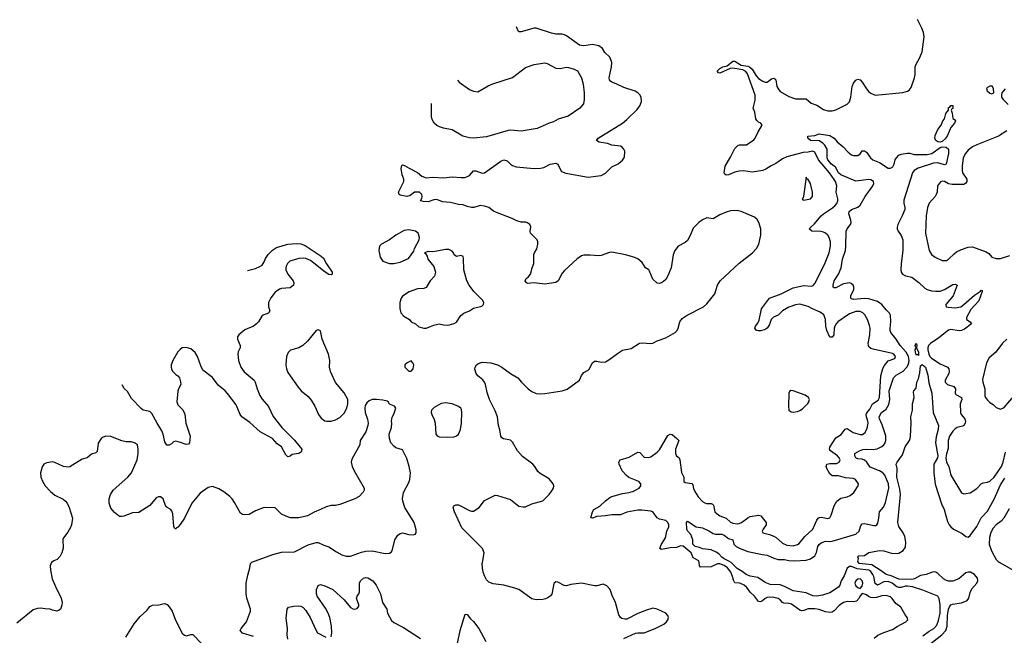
# Model space of a CAD drawing. Header units: inches. Extents: x 1449094 to 1618372, y 389908 to 534307.
# Tile 124 of 256: x 1479765 to 1488885, y 479326 to 485028. Entities that reach past the tile are written whole.
import ezdxf

# ---------------------------------------------------------------- set-up
doc = ezdxf.new("R2010")
doc.units = ezdxf.units.IN
doc.header["$MEASUREMENT"] = 0
for name, color, linetype in [('B4477', 7, 'Continuous'), ('B4478', 7, 'Continuous'), ('B4487', 7, 'Continuous'), ('B4488', 7, 'Continuous')]:
    doc.layers.add(name, color=color, linetype=linetype)

msp = doc.modelspace()

# ---------------------------------------------------------------- linework, layer by layer
at = {"layer": 'B4477', "color": 5, "elevation": 740}
msp.add_lwpolyline([(1480000, 479573), (1479957, 479577), (1479930, 479575.1), (1479890, 479562.9), (1479739.9, 479440.1)], dxfattribs=at)
at = {"layer": 'B4478', "color": 5, "elevation": 740}
msp.add_lwpolyline([(1480000, 480917), (1479990, 480912), (1479974.3, 480885.7), (1479956.1, 480830), (1479960.2, 480790), (1479975.1, 480755.1), (1480000, 480711.6)], dxfattribs=at)
at = {"layer": 'B4487', "color": 5}
for points, elevation in [([(1480060.9, 480000), (1480060.4, 479999.6), (1480048, 479970), (1480050.4, 479930), (1480066.7, 479850), (1480097, 479777), (1480150.4, 479670), (1480157.3, 479630), (1480155.3, 479604.7), (1480142, 479570), (1480130, 479558), (1480110, 479548.7), (1480070, 479558), (1480048.4, 479568.4), (1480000, 479573)], 740), ([(1481930, 479316.2), (1481830, 479346.6), (1481806.6, 479370), (1481815.1, 479390), (1481864.5, 479450), (1481902.9, 479550), (1481904.2, 479570), (1481869.5, 479670.5), (1481862.7, 479710), (1481862.5, 479762.5), (1481864.2, 479810), (1481877.1, 479882.9), (1481897.6, 479950), (1481904, 479990), (1481912, 480000)], 740), ([(1485361.7, 479298.3), (1485470, 479345.7), (1485490, 479350.3), (1485550, 479348.7), (1485650, 479389), (1485732, 479430), (1485757.6, 479450), (1485769.6, 479470), (1485773.6, 479490), (1485769.6, 479509.6), (1485751, 479531), (1485669, 479570), (1485630, 479577.4), (1485570, 479560.5), (1485490, 479529.6), (1485390, 479477), (1485370, 479476.2), (1485343.5, 479483.5), (1485331.5, 479491.5), (1485315.1, 479515.1), (1485284.5, 479630), (1485253.6, 479693.6), (1485234.5, 479750), (1485204.2, 479784.2), (1485170, 479799.5), (1485110, 479786), (1485090, 479786), (1484970, 479809.6), (1484870, 479797), (1484830, 479784.5), (1484807.7, 479787.7), (1484750, 479819.3), (1484730, 479822.7), (1484713.2, 479806.8), (1484698.5, 479721.5), (1484693.2, 479706.8), (1484678, 479690), (1484650.5, 479669.5), (1484635.9, 479664.1), (1484610, 479658), (1484550, 479656.2), (1484510, 479664.5), (1484389.7, 479749.7), (1484350, 479764.5), (1484250, 479789.3), (1484150, 479802.7), (1484110, 479817.2), (1484090, 479839), (1484072.7, 479870), (1484059.3, 479910), (1484052.7, 479950), (1484049.5, 479990.5), (1484051, 480000)], 720), ([(1487680.6, 479299.4), (1487713, 479327), (1487770, 479352.8), (1487850, 479380.3), (1487891.6, 479408.4), (1487972.3, 479450), (1487991.8, 479470), (1487987, 479490), (1487962.6, 479522.6), (1487926.3, 479586.3), (1487881.4, 479621.4), (1487847.8, 479667.8), (1487830, 479683.9), (1487790, 479696.2), (1487750, 479692.2), (1487702.7, 479677.3), (1487670, 479673), (1487650, 479676.1), (1487627.2, 479687.2), (1487610, 479702), (1487570, 479713.2), (1487550, 479693.2), (1487539.6, 479670), (1487515.9, 479644.1), (1487490, 479635.5), (1487430, 479638.9), (1487395.5, 479630), (1487356.7, 479603.3), (1487310, 479552.4), (1487290, 479540.4), (1487270, 479536.8), (1487230, 479542.7), (1487170, 479566), (1487131.2, 479571.2), (1487070, 479572.4), (1487030, 479555.8), (1487010, 479552.5), (1486990, 479558), (1486913.3, 479613.3), (1486890, 479620.6), (1486843.4, 479623.4), (1486831.2, 479631.2), (1486810, 479656.4), (1486790, 479666.2), (1486750, 479675.7), (1486710, 479679.8), (1486690, 479676.5), (1486670, 479667), (1486650, 479647.6), (1486630, 479635.8), (1486610, 479640.3), (1486570, 479688.6), (1486530, 479725.1), (1486499.3, 479770), (1486476.8, 479790), (1486435.1, 479810), (1486390, 479812.9), (1486375.6, 479835.6), (1486368.9, 479870), (1486351.3, 479910), (1486320.2, 479950), (1486290, 479972.4), (1486250, 479988.2), (1486230, 479988.6), (1486170, 479962), (1486070, 479956.3), (1486062.2, 479970), (1486057.7, 480000)], 680), ([(1488130, 479321.7), (1488190, 479365.4), (1488233.3, 479390), (1488259.2, 479420.8), (1488276, 479464), (1488289.9, 479530), (1488290.4, 479610.4), (1488283, 479663), (1488268.5, 479688.5), (1488130, 479743.5), (1488034.3, 479774.3), (1487990, 479782.9), (1487970, 479781.8), (1487930, 479769.4), (1487910, 479769), (1487890, 479776.6), (1487848, 479810), (1487810, 479825.6), (1487770, 479821.8), (1487709.9, 479789.9), (1487690, 479806.9), (1487676.5, 479870), (1487668.5, 479890), (1487650, 479916), (1487629.8, 479930), (1487522.3, 479942.3), (1487470, 479963.8), (1487450, 479963.8), (1487430, 479947.2), (1487402.2, 479877.8), (1487374.6, 479830), (1487361.9, 479790), (1487350, 479771.9), (1487270, 479719.3), (1487201.1, 479698.9), (1487150, 479689.9), (1487113, 479693), (1487050, 479719.8), (1486930, 479739.5), (1486850, 479778.6), (1486810, 479792.5), (1486717, 479797), (1486670, 479815.8), (1486602.1, 479862.1), (1486530, 479875.5), (1486495.7, 479890), (1486458, 479918), (1486410, 479943.6), (1486358.1, 479998.1), (1486355.3, 480000)], 660), ([(1488177.7, 479230), (1488308.2, 479330), (1488344.3, 479370), (1488357.4, 479410), (1488359.3, 479510), (1488369.5, 479570), (1488377.6, 479590), (1488390, 479607.5), (1488405.6, 479614.4), (1488490, 479625.9), (1488540.7, 479650), (1488557, 479670), (1488570, 479721.8), (1488584.4, 479755.6), (1488631.2, 479810), (1488640.6, 479830), (1488636.4, 479856.4), (1488610, 479889.8), (1488571.3, 479910), (1488550, 479911.5), (1488530, 479904.1), (1488463.8, 479850), (1488410, 479827.5), (1488370, 479827.5), (1488350, 479833.5), (1488323.2, 479850), (1488270, 479899.6), (1488250, 479909.9), (1488230, 479913.1), (1488210, 479909.4), (1488163.1, 479890), (1488110, 479879), (1488053.4, 479850), (1488030, 479844.2), (1487910, 479846.8), (1487837.9, 479877.9), (1487789.7, 479890), (1487744.4, 479924.4), (1487658.4, 479978.4), (1487541.6, 479990), (1487535.6, 480000)], 640), ([(1488845, 480000), (1488967, 479930)], 640), ([(1482650, 479311), (1482656.4, 479350), (1482653.7, 479410), (1482638, 479490), (1482623.1, 479530), (1482596.6, 479576.6), (1482519.7, 479690), (1482513, 479710), (1482513.6, 479750), (1482530, 479786.8), (1482550, 479796.3), (1482590, 479784.4), (1482664, 479750), (1482770, 479654), (1482830, 479582.4), (1482850, 479570.4), (1482870, 479567), (1482890, 479574.9), (1482904.9, 479595.1), (1482906.6, 479610), (1482884, 479670), (1482889.6, 479690), (1482905.1, 479710), (1482911.2, 479728.8), (1482911.2, 479810), (1482922, 479830), (1482950, 479854.9), (1482970, 479861.1), (1482990, 479858), (1483035.8, 479830), (1483066, 479790), (1483106, 479710), (1483126.3, 479630), (1483166, 479570), (1483170.4, 479530), (1483210, 479464.6), (1483230, 479445.8), (1483319.2, 479399.2), (1483478, 479298)], 720), ([(1480748.6, 479310), (1480826.2, 479433.8), (1480880.2, 479499.8), (1480944.1, 479555.9), (1480970, 479592.2), (1480994.3, 479605.7), (1481052.7, 479607.3), (1481090, 479618.8), (1481110, 479621), (1481130, 479610.8), (1481150.6, 479590), (1481176.3, 479550), (1481207.2, 479467.2), (1481270, 479346.8), (1481290, 479327.7), (1481310, 479322), (1481350, 479333.4), (1481370, 479333.4), (1481450.3, 479250.3)], 740), ([(1482249.1, 479290), (1482242.2, 479330), (1482246.2, 479390), (1482233.6, 479486.4), (1482242, 479570), (1482254, 479586), (1482303.5, 479596.5), (1482350, 479598.7), (1482370, 479595.3), (1482390, 479583.1), (1482415.9, 479555.9), (1482456, 479490), (1482510.4, 479370), (1482524.4, 479350), (1482600.7, 479310)], 720), ([(1483821.2, 479250), (1483844.5, 479370), (1483890, 479522), (1483910, 479518), (1483939.8, 479479.8), (1483970, 479454.8), (1484019.1, 479390), (1484084, 479270)], 720)]:
    msp.add_lwpolyline(points, dxfattribs=dict(at, elevation=elevation))
at = {"layer": 'B4487', "color": 5, "elevation": 680}
msp.add_lwpolyline([(1487550, 479849.6), (1487530, 479846.3), (1487510.4, 479830), (1487502.3, 479810), (1487510, 479783.8), (1487530, 479768.4), (1487550, 479760.7), (1487570, 479781), (1487574, 479810), (1487570, 479831.8)], close=True, dxfattribs=at)
at = {"layer": 'B4488', "color": 5}
for points, elevation in [([(1484051, 480000), (1484066, 480090), (1484052, 480130), (1483860.3, 480320.3), (1483791.3, 480470), (1483780.7, 480510), (1483783, 480517), (1483791.7, 480528.3), (1483806.2, 480533.8), (1483830, 480533.4), (1483930, 480481.7), (1483950, 480474.9), (1483970, 480477), (1484019.5, 480510), (1484070, 480573.4), (1484170, 480623), (1484190, 480621.6), (1484310, 480583), (1484390, 480523.8), (1484430, 480515.8), (1484450, 480517.6), (1484510, 480543.7), (1484610, 480570.7), (1484669.3, 480630), (1484695.6, 480664.4), (1484709.4, 480690), (1484711.8, 480710), (1484706, 480730), (1484670, 480776), (1484584.7, 480824.7), (1484564, 480844), (1484536.3, 480890), (1484518, 480910), (1484423.1, 480983.1), (1484375.6, 481035.6), (1484330, 481116.4), (1484310, 481132.8), (1484244.9, 481144.9), (1484230, 481156), (1484223, 481170), (1484213.7, 481230), (1484201.3, 481270), (1484189.6, 481350), (1484170, 481406), (1484117.6, 481510), (1484095.6, 481575.6), (1484079.2, 481650), (1484070, 481671.8), (1484053.5, 481693.5), (1484009.4, 481730), (1483992.3, 481750), (1483982, 481790), (1483985.1, 481810), (1483997, 481830), (1484010, 481841.6), (1484028.8, 481851.2), (1484050, 481854.6), (1484130, 481848.8), (1484190, 481830.4), (1484230, 481810.3), (1484310, 481750.3), (1484379.3, 481710), (1484413.4, 481670), (1484476.4, 481610), (1484510, 481584), (1484550, 481566.9), (1484590, 481562), (1484630, 481564.4), (1484790, 481590.2), (1484835.3, 481604.7), (1484951.3, 481688.7), (1484970, 481734), (1484990, 481760.7), (1485030, 481781), (1485039, 481790), (1485069.5, 481850), (1485090, 481865.5), (1485110, 481866.7), (1485150, 481856.5), (1485190, 481859.5), (1485223, 481877), (1485302.8, 481937.2), (1485350, 481966), (1485430, 481981.6), (1485507.3, 482032.7), (1485530, 482036.5), (1485610, 482027.7), (1485630, 482030.6), (1485670, 482054), (1485750, 482082.4), (1485835.1, 482130), (1485854, 482150), (1485864.5, 482170), (1485880.7, 482230), (1485900.6, 482259.4), (1485947.3, 482292.7), (1486098, 482370), (1486130, 482395.5), (1486203.7, 482490), (1486229.7, 482570.3), (1486254.5, 482610), (1486430, 482773.7), (1486551.9, 482868.1), (1486590, 482910.3), (1486611.5, 482950), (1486630.8, 483030.8), (1486629.8, 483089.8), (1486613, 483150), (1486597, 483177), (1486570, 483197.6), (1486449.2, 483250), (1486410, 483260.4), (1486350, 483257.2), (1486310, 483246.4), (1486250, 483219.3), (1486190, 483185.1), (1486130, 483193.1), (1486090, 483174.5), (1486055.8, 483150), (1486003.4, 483096.6), (1485975.3, 483030), (1485950, 482984.2), (1485930, 482965.1), (1485864.9, 482930), (1485833.4, 482890), (1485818, 482850), (1485798.4, 482730), (1485766.7, 482650), (1485750, 482622), (1485730, 482603.7), (1485710, 482589.3), (1485690, 482584), (1485670, 482589), (1485630, 482624), (1485600.1, 482700.1), (1485592.7, 482710), (1485560.9, 482730), (1485530, 482778), (1485490, 482813), (1485454, 482830), (1485377.2, 482850), (1485250, 482874.5), (1485227.9, 482872.1), (1485150, 482842.7), (1485130, 482839.5), (1485050, 482847.3), (1484990, 482847), (1484970, 482842), (1484930, 482814.5), (1484810, 482704.5), (1484790, 482679.3), (1484753.7, 482610), (1484730, 482592.6), (1484630, 482578.3), (1484530, 482592), (1484470, 482583.7), (1484459, 482590), (1484447, 482610), (1484456, 482630), (1484475.8, 482644.2), (1484496.3, 482670), (1484510.9, 482729.1), (1484527.6, 482770), (1484528.2, 482851.8), (1484533.3, 482870), (1484554.4, 482905.6), (1484563.9, 482950), (1484564.1, 482970), (1484558.1, 482990), (1484497, 483050), (1484493, 483070), (1484499.3, 483110), (1484490.5, 483130.5), (1484470, 483145.8), (1484450, 483152.4), (1484410, 483153.3), (1484370, 483164.4), (1484326.1, 483186.1), (1484181, 483241), (1484154.5, 483254.5), (1484110, 483287.1), (1484070, 483300.3), (1484030, 483307.4), (1483971, 483289), (1483948.9, 483288.9), (1483910, 483296.9), (1483873.3, 483313.3), (1483830, 483316.2), (1483755.8, 483335.8), (1483682.3, 483342.3), (1483630, 483362.7), (1483599.8, 483360.2), (1483550, 483339.5), (1483502.9, 483342.9), (1483478, 483350), (1483489.2, 483370.8), (1483492, 483390), (1483489.2, 483410), (1483468, 483430), (1483421, 483430), (1483381.1, 483398.9), (1483350.6, 483389.4), (1483290, 483402.7), (1483281.2, 483410), (1483273.2, 483430), (1483323.5, 483530), (1483323.5, 483550), (1483308.3, 483590), (1483297.6, 483650), (1483303.9, 483676.1), (1483310, 483682.8), (1483330, 483677.3), (1483371.3, 483651.3), (1483450, 483614), (1483490, 483578), (1483530, 483563), (1483590, 483570.4), (1483690, 483562), (1483770, 483573.4), (1483854.3, 483565.7), (1483890, 483567.4), (1483930, 483585.3), (1483970, 483627.2), (1483990, 483627.7), (1484050, 483607), (1484070, 483610.4), (1484222.5, 483717.5), (1484250, 483730.2), (1484281.5, 483721.5), (1484310.2, 483690.2), (1484330, 483676.5), (1484365.1, 483665.1), (1484529.2, 483649.2), (1484590, 483652), (1484621.4, 483658.5), (1484679, 483690), (1484730, 483698), (1484750.4, 483690), (1484770, 483642.8), (1484783.4, 483623.4), (1484825.3, 483605.3), (1485030, 483570.4), (1485150, 483586.4), (1485190, 483608), (1485250, 483663.8), (1485307.3, 483692.7), (1485350, 483726), (1485366.3, 483753.7), (1485369.1, 483809.1), (1485362, 483830), (1485346.6, 483846.6), (1485330, 483855.1), (1485250, 483864.5), (1485210, 483880.7), (1485132.3, 483892.3), (1485109.2, 483910), (1485122.7, 483930), (1485348, 484070), (1485390, 484104), (1485483.3, 484196.7), (1485509.7, 484230), (1485525.4, 484270), (1485520.4, 484310), (1485510, 484331.3), (1485490.6, 484350.6), (1485465.8, 484365.8), (1485360, 484400), (1485290, 484435.3), (1485248.9, 484448.9), (1485238.4, 484458.4), (1485229.7, 484470), (1485226.2, 484490), (1485247.6, 484592.4), (1485248.4, 484630), (1485244.1, 484650), (1485230, 484682.3), (1485185, 484725), (1485162.6, 484762.6), (1485130, 484785.1), (1485070, 484797.4), (1484990, 484785.3), (1484967.5, 484787.5), (1484950, 484793.3), (1484830, 484878.7), (1484810, 484888), (1484790, 484894), (1484730, 484895.1), (1484690, 484901.7), (1484550, 484948.7), (1484530, 484948.6), (1484410, 484914.3), (1484390, 484916.2), (1484376.4, 484936.4), (1484368, 484961.8)], 720), ([(1486057.7, 480000), (1486055.3, 480015.3), (1486003.4, 480043.4), (1485985, 480090), (1485910, 480152.3), (1485890, 480154.4), (1485850, 480138.9), (1485790, 480136.9), (1485710, 480120.9), (1485695.1, 480130), (1485709.1, 480170), (1485746.5, 480230), (1485760.9, 480290), (1485776.9, 480330), (1485777.2, 480350), (1485769.7, 480370), (1485750, 480389.7), (1485690, 480402.8), (1485670, 480413.5), (1485628.7, 480468.7), (1485610, 480476.9), (1485526.5, 480486.5), (1485490, 480485.3), (1485390, 480466.5), (1485330, 480441.6), (1485250, 480443.4), (1485190, 480432.3), (1485110, 480427.1), (1485070, 480411.8), (1485055.3, 480415.3), (1485070, 480470.5), (1485083, 480490), (1485138.4, 480521.6), (1485190, 480572.6), (1485230, 480602), (1485250, 480613.1), (1485350, 480641.2), (1485410, 480648.7), (1485450, 480660.8), (1485503.1, 480690), (1485517.4, 480710), (1485517.1, 480730), (1485500.9, 480750), (1485407.9, 480787.9), (1485385.3, 480805.3), (1485344.6, 480850), (1485319, 480910), (1485315.8, 480930), (1485325.6, 480950), (1485410, 480975.3), (1485490, 481022.2), (1485510, 481018.5), (1485550, 480974.9), (1485590, 480972.7), (1485610, 480979), (1485670, 481022), (1485690, 481043.6), (1485770, 481178), (1485790, 481190.4), (1485810, 481184.9), (1485853, 481150), (1485870.4, 481130), (1485839.1, 481050), (1485839.5, 481010), (1485849, 480989), (1485872.7, 480970), (1485881.1, 480950), (1485895.1, 480835.1), (1485918.4, 480790), (1485917.6, 480750), (1485930, 480740.3), (1485991, 480731), (1486001.1, 480721.1), (1486007.1, 480687.1), (1486018.5, 480658.5), (1486050.3, 480610), (1486090, 480566.7), (1486110, 480552.4), (1486127.3, 480547.3), (1486170, 480546.7), (1486182.2, 480542.2), (1486192.6, 480532.6), (1486205.5, 480470), (1486224.6, 480450), (1486250, 480433.4), (1486308.5, 480410), (1486350, 480373.6), (1486370, 480365.2), (1486410, 480359.8), (1486430, 480361.7), (1486452.1, 480370), (1486510, 480415.2), (1486530, 480425.6), (1486610, 480440.3), (1486630, 480434), (1486678.7, 480370), (1486679.5, 480350), (1486650.4, 480310), (1486641.6, 480290), (1486650, 480274.8), (1486710, 480259.6), (1486750, 480244), (1486770.9, 480230.9), (1486830, 480178.9), (1486870, 480162.2), (1486930, 480156.5), (1486970, 480166.7), (1486984.4, 480175.6), (1487037, 480243), (1487111, 480309), (1487148.1, 480391.9), (1487162, 480410), (1487170, 480416.9), (1487190, 480421.1), (1487250, 480409), (1487270, 480415.5), (1487282, 480438), (1487310, 480524.9), (1487333.3, 480570), (1487370, 480596.5), (1487428.7, 480610), (1487458, 480622), (1487492.3, 480650), (1487532.7, 480710), (1487536, 480730), (1487508.2, 480768.2), (1487490, 480779.7), (1487415.1, 480784.9), (1487350, 480803.4), (1487290, 480804.8), (1487270, 480821.6), (1487242, 480870), (1487236.3, 480890), (1487242.9, 480910), (1487270, 480918), (1487330, 480918.9), (1487355.1, 480930), (1487365.3, 480950), (1487357.1, 480970), (1487339.8, 480990), (1487276.3, 481036.3), (1487267.7, 481050), (1487269.8, 481070), (1487325.1, 481154.9), (1487373.9, 481186.1), (1487410, 481236), (1487430, 481243.1), (1487485.9, 481205.9), (1487550, 481184.7), (1487573, 481187), (1487595.3, 481204.7), (1487614.5, 481245.4), (1487622.9, 481290), (1487621.8, 481310), (1487607.8, 481350), (1487606, 481370), (1487612.7, 481387.3), (1487639.3, 481420.7), (1487664.5, 481470), (1487715.5, 481504.5), (1487730.4, 481530), (1487742, 481730), (1487761.1, 481798.9), (1487775.5, 481824.5), (1487810, 481867.7), (1487870, 481888.9), (1487878.3, 481910), (1487862.9, 481930), (1487850, 481936.8), (1487670, 481976.9), (1487650, 481982.6), (1487634.9, 481994.9), (1487626.8, 482010), (1487625.7, 482030), (1487640.2, 482110), (1487641.4, 482170), (1487636.9, 482196.9), (1487617.6, 482250), (1487594.5, 482294.5), (1487574.4, 482314.4), (1487550, 482324.6), (1487510, 482324.3), (1487450, 482304.7), (1487344.7, 482230), (1487328.1, 482211.9), (1487317.1, 482190), (1487310.9, 482170), (1487307.2, 482110), (1487290, 482086.3), (1487270, 482087.6), (1487241.5, 482150), (1487232.7, 482190), (1487230, 482254), (1487213.4, 482293.4), (1487178.7, 482318.7), (1487108.5, 482348.5), (1487070, 482371.1), (1486990, 482391.9), (1486950, 482388.5), (1486890, 482366.9), (1486832.2, 482330), (1486790.1, 482289.9), (1486747.8, 482272.2), (1486727, 482250), (1486710, 482206.3), (1486690, 482172.3), (1486670, 482157.3), (1486630, 482145.6), (1486605.1, 482145.1), (1486589, 482150), (1486573.2, 482170), (1486580.9, 482190), (1486603.5, 482216.5), (1486615.2, 482244.8), (1486636.4, 482350), (1486711.6, 482448.4), (1486818, 482490), (1486930, 482545), (1487030, 482565.8), (1487099.3, 482560.7), (1487113.8, 482566.2), (1487130, 482586), (1487218.6, 482761.4), (1487262.9, 482870), (1487276.3, 482930), (1487275.2, 482970), (1487263.1, 483010), (1487250, 483031), (1487229.6, 483050), (1487210, 483061.4), (1487187.4, 483067.4), (1487102, 483070), (1487079.3, 483090), (1487095.6, 483110), (1487125.7, 483134.3), (1487190, 483211.8), (1487210, 483230.3), (1487294.6, 483285.4), (1487316.4, 483303.6), (1487333.6, 483326.4), (1487342.1, 483350), (1487343.5, 483370), (1487328.4, 483430), (1487332.6, 483490), (1487321.3, 483530), (1487310, 483546.9), (1487265.4, 483610), (1487164.9, 483730), (1487130, 483802.4), (1487110, 483809.8), (1487070, 483800.2), (1487021.3, 483798.7), (1486870, 483759), (1486830, 483739.2), (1486770, 483695.9), (1486725.8, 483674.2), (1486677.4, 483642.6), (1486650, 483631.4), (1486550, 483616.5), (1486470, 483627.3), (1486430, 483624.5), (1486390, 483615.3), (1486330, 483589.8), (1486310, 483589), (1486298.2, 483598.2), (1486289.8, 483610), (1486299.1, 483670), (1486350, 483754.9), (1486390, 483834.9), (1486417.6, 483862.4), (1486431.9, 483868.1), (1486497.2, 483870), (1486565.6, 483914.4), (1486578, 483930), (1486605.1, 483990), (1486644, 484050), (1486629.4, 484069.4), (1486610, 484078), (1486593, 484093), (1486584.2, 484110), (1486574.3, 484170), (1486559.7, 484210), (1486577.7, 484282.3), (1486579, 484330), (1486505.2, 484525.2), (1486490, 484547.6), (1486463.3, 484563.3), (1486370, 484578), (1486344.7, 484575.3), (1486250, 484532.7), (1486236.5, 484536.5), (1486225.2, 484550), (1486250, 484575.5), (1486279, 484590), (1486319.8, 484600.2), (1486370, 484643.1), (1486390, 484644.2), (1486447.8, 484607.8), (1486510, 484597.3), (1486524.6, 484590), (1486550, 484569), (1486587, 484507), (1486610, 484484.7), (1486650, 484458.5), (1486670, 484450.3), (1486690, 484450.4), (1486730, 484479.5), (1486750, 484486), (1486760.4, 484480.4), (1486770.2, 484470.2), (1486779.3, 484410), (1486797.2, 484377.2), (1486810, 484364.1), (1486890, 484316.2), (1486950, 484296.3), (1487050, 484294.6), (1487095.6, 484255.6), (1487150, 484236.9), (1487210, 484196.3), (1487250, 484184.6), (1487290, 484183.5), (1487325.6, 484194.4), (1487430, 484245.3), (1487450, 484266), (1487463.9, 484310), (1487476.8, 484410), (1487490, 484440.4), (1487510, 484468.4), (1487530, 484478.4), (1487550, 484470.4), (1487570, 484450.4), (1487607.7, 484387.7), (1487630, 484361.3), (1487650, 484346.7), (1487690, 484328.4), (1487945.1, 484354.9), (1487990, 484365.5), (1488004.4, 484375.6), (1488021.3, 484398.7), (1488054, 484490), (1488059.3, 484520.7), (1488059.7, 484590), (1488066, 484610), (1488102, 484678), (1488123.1, 484730), (1488141.7, 484870), (1488136.4, 484910), (1488121.1, 484950), (1488082, 485030)], 680), ([(1483818.9, 484466.9), (1483837.2, 484450), (1483930, 484382.7), (1483970, 484365.2), (1484010, 484361.2), (1484105.3, 484414.7), (1484147, 484433), (1484330, 484491.6), (1484450, 484585.1), (1484530, 484611.8), (1484630, 484627.6), (1484650, 484622.4), (1484730, 484580.4), (1484770, 484576.9), (1484830, 484588.2), (1484850, 484585.7), (1484901.2, 484570), (1484933.2, 484553.2), (1484969.6, 484490), (1484985.6, 484430), (1484994.5, 484350), (1484994.5, 484290), (1484989, 484250), (1484954, 484210), (1484844.6, 484135.4), (1484754.2, 484105.8), (1484710, 484080.7), (1484670, 484068.2), (1484558.8, 484021.2), (1484410, 483995.8), (1484310, 484004.9), (1484290, 484002.3), (1484090, 483943.6), (1483970, 483930.3), (1483930, 483933.7), (1483870, 483950.4), (1483770, 484008), (1483690, 484022), (1483654.9, 484034.9), (1483628.3, 484048.3), (1483602.8, 484070), (1483584.7, 484104.7), (1483579.3, 484130), (1483579.5, 484250), (1483579.4, 484251)], 740), ([(1488893.4, 484386.6), (1488862, 484350), (1488858, 484330), (1488861, 484310), (1488874, 484290), (1488922, 484242)], 680), ([(1486355.3, 480000), (1486334.5, 480014.5), (1486290, 480033.1), (1486268, 480050), (1486241.8, 480081.8), (1486216.6, 480096.6), (1486170, 480118.2), (1486090, 480128.4), (1486061, 480141), (1486022.3, 480150), (1486001.4, 480170), (1486000.2, 480210), (1485981.1, 480261.1), (1485950, 480292.7), (1485944.2, 480310), (1485942, 480370), (1485950, 480382.8), (1486030, 480331), (1486090, 480322), (1486150, 480293.4), (1486188.4, 480268.4), (1486210, 480262.2), (1486270, 480263.5), (1486290, 480254.2), (1486330, 480221.8), (1486371.1, 480211.1), (1486380.6, 480170), (1486402, 480150), (1486439, 480130), (1486510, 480101.6), (1486646.8, 480073.3), (1486689, 480069), (1486750, 480040.4), (1486790, 480029.4), (1486850, 480029.5), (1486890, 480020.5), (1486943.3, 480016.7), (1487050, 480023.8), (1487090, 480034.7), (1487130, 480062), (1487146.7, 480093.3), (1487158.9, 480150), (1487171.2, 480168.8), (1487190, 480182.6), (1487230, 480197.2), (1487270, 480195.2), (1487290, 480198.8), (1487510, 480263.6), (1487541.7, 480290), (1487557.8, 480342.2), (1487570, 480357.4), (1487590, 480361.2), (1487676.4, 480343.6), (1487695.4, 480344.6), (1487705.2, 480350), (1487714, 480366), (1487724, 480410), (1487730.6, 480469.4), (1487766.8, 480513.2), (1487784.3, 480555.7), (1487816.6, 480690), (1487811.7, 480730), (1487777.7, 480810), (1487760.6, 480830), (1487729.8, 480850), (1487643.5, 480883.5), (1487611, 480931), (1487590, 480949.9), (1487570, 480957.1), (1487530, 480961.6), (1487511.2, 480970), (1487500.9, 480990), (1487502.3, 481010), (1487544.1, 481035.9), (1487574.3, 481045.7), (1487610, 481049.5), (1487670, 481047.5), (1487706.3, 481053.7), (1487750, 481073.6), (1487770.5, 481089.5), (1487777.7, 481102.3), (1487786.6, 481130), (1487787.3, 481172.7), (1487755.2, 481275.2), (1487729.9, 481330), (1487727.6, 481350), (1487748.9, 481390), (1487790, 481420.2), (1487816.5, 481463.5), (1487825.4, 481510), (1487820.4, 481590), (1487859.5, 481710), (1487883.3, 481736.7), (1487950, 481772.6), (1487983.1, 481810), (1487995.2, 481830), (1488000.7, 481850), (1488002.7, 481870), (1487996.8, 481910), (1487976.1, 481950), (1487919.9, 482010), (1487883.7, 482070), (1487835.4, 482130), (1487827.3, 482150), (1487826.7, 482166.7), (1487832.9, 482230), (1487829.8, 482290), (1487821, 482310), (1487790, 482339.4), (1487749.8, 482390), (1487710, 482418.3), (1487630, 482441.4), (1487590, 482444.3), (1487490, 482437.6), (1487470, 482443), (1487463, 482450), (1487462.6, 482470), (1487491.1, 482530), (1487492.4, 482550), (1487484, 482570), (1487466.2, 482586.2), (1487450, 482591.7), (1487397.3, 482582.7), (1487325.1, 482545.1), (1487310, 482545.1), (1487301.2, 482550), (1487299.6, 482570), (1487309.8, 482610), (1487350, 482671.5), (1487374.9, 482730), (1487386.8, 482810), (1487414.2, 482890), (1487419, 482930), (1487420.9, 483070), (1487429.8, 483090.2), (1487459.7, 483130), (1487465.7, 483150), (1487464.4, 483170), (1487444.4, 483230), (1487448.3, 483250), (1487470, 483268.7), (1487529.8, 483290.2), (1487551.2, 483310), (1487595.6, 483390), (1487666.9, 483490), (1487675.8, 483510), (1487672.8, 483530), (1487650, 483543.5), (1487630, 483548), (1487510, 483531.1), (1487370, 483590.8), (1487350, 483611.1), (1487320.9, 483660.9), (1487284.8, 483690), (1487250.9, 483730), (1487243.9, 483750), (1487244.4, 483830), (1487224.4, 483864.4), (1487204.7, 483884.7), (1487170, 483905.6), (1487088.7, 483910), (1487064, 483930), (1487066, 483950), (1487130, 483956.4), (1487170, 483970.5), (1487270, 483955.6), (1487308.5, 483930), (1487337.1, 483897.1), (1487390, 483854.4), (1487439.5, 483799.5), (1487470, 483776.5), (1487490, 483770.3), (1487530, 483770.4), (1487552.3, 483787.7), (1487570, 483814), (1487590, 483814.4), (1487610, 483800.4), (1487645.2, 483750), (1487667.2, 483730), (1487730, 483704.9), (1487810, 483652.4), (1487830, 483652.3), (1487853.9, 483666.1), (1487865.3, 483690), (1487874, 483730), (1487885.3, 483750), (1487908.2, 483771.8), (1487930, 483783.2), (1487990, 483793.2), (1488011, 483791), (1488050, 483778), (1488170, 483779.2), (1488213.6, 483790), (1488290, 483845.5), (1488310, 483850.4), (1488347.9, 483847.9), (1488368.8, 483830), (1488370, 483789), (1488348.2, 483690), (1488330, 483682.5), (1488270, 483701.2), (1488230, 483699), (1488086.4, 483653.6), (1488051.8, 483630), (1488036.1, 483610), (1487956, 483356), (1487954, 483330), (1487965.2, 483290), (1487964, 483270), (1487940.8, 483210), (1487897.7, 483130), (1487893.3, 483106.7), (1487894.3, 483090), (1487902.8, 483070), (1487930.3, 483030), (1487944.2, 482990), (1487945.6, 482890), (1487930.2, 482770), (1487928.4, 482710), (1487930.3, 482690), (1487943.1, 482670), (1487970, 482656.1), (1488030, 482642.2), (1488094.4, 482594.4), (1488150, 482541.1), (1488170, 482528.6), (1488210, 482516), (1488250, 482512.2), (1488290, 482514.7), (1488330, 482529), (1488410, 482574), (1488430, 482578.9), (1488447.7, 482570), (1488410.9, 482469.1), (1488344.5, 482390), (1488347, 482370), (1488364.6, 482364.6), (1488430, 482358), (1488482, 482370), (1488510.7, 482389.3), (1488610, 482476.5), (1488665.6, 482514.4), (1488670, 482522.8), (1488679.1, 482519.1), (1488680.7, 482510), (1488650, 482423.5), (1488576, 482344), (1488534.2, 482270), (1488535.3, 482250), (1488568.8, 482228.8), (1488583, 482210), (1488517.8, 482162.2), (1488490, 482148.2), (1488466.1, 482146.1), (1488390, 482159.1), (1488370, 482151.5), (1488279.6, 482080.4), (1488201.1, 482030), (1488184.5, 482010), (1488178, 481990), (1488177.6, 481970), (1488185.9, 481930), (1488194.6, 481910), (1488210, 481892.8), (1488290, 481839.5), (1488358, 481810), (1488373.1, 481793.1), (1488376, 481770), (1488370.7, 481750), (1488338.3, 481690), (1488336.9, 481670), (1488358.9, 481650), (1488418, 481630), (1488432.8, 481610), (1488429.3, 481570), (1488437.4, 481557.4), (1488488.6, 481528.6), (1488492, 481510), (1488476.5, 481470), (1488481.2, 481390), (1488486, 481370), (1488521.2, 481330), (1488526.8, 481310), (1488523.2, 481290), (1488510.1, 481269.9), (1488498.2, 481261.8), (1488450, 481249.8), (1488430, 481237.2), (1488410, 481218.5), (1488378, 481170), (1488366, 481130), (1488365, 481055), (1488350, 481006), (1488345.3, 480970), (1488350.2, 480930), (1488371.1, 480890), (1488390.2, 480810), (1488490, 480646), (1488510, 480635.8), (1488570, 480646.7), (1488630, 480687), (1488669.9, 480730.1), (1488690, 480738.8), (1488730, 480745.4), (1488750, 480755), (1488791.2, 480790), (1488859.3, 480890), (1488874.8, 480930), (1488896.9, 481023.1)], 660), ([(1488910, 483999.7), (1488830.2, 483949.8), (1488630, 483869.7), (1488590, 483849.7), (1488550, 483818.9), (1488526.3, 483790), (1488505.8, 483750), (1488494, 483670), (1488494, 483630), (1488499.3, 483610), (1488536.9, 483550), (1488539, 483530), (1488530, 483512.8), (1488510, 483501.3), (1488401.8, 483501.8), (1488370, 483507.3), (1488330, 483529.6), (1488310, 483531.2), (1488294.4, 483525.6), (1488266.7, 483490), (1488262.6, 483430), (1488255.6, 483410), (1488244.2, 483390), (1488190.3, 483330), (1488172.9, 483290), (1488160.8, 483210), (1488156.5, 483050), (1488190.3, 482890.3), (1488210, 482854), (1488244.7, 482830), (1488310, 482798.8), (1488350, 482799.1), (1488370, 482810.8), (1488419.7, 482860.3), (1488443.1, 482876.9), (1488490, 482900.5), (1488550, 482920.7), (1488590, 482922.8), (1488717.4, 482877.4), (1488742, 482862), (1488771, 482830), (1488810, 482814.9), (1488850, 482817.6), (1488936.2, 482843.8)], 680), ([(1481874.7, 482704.1), (1481950, 482723.5), (1481990, 482740.8), (1482010, 482754.9), (1482030, 482786), (1482042.6, 482817.4), (1482067.1, 482852.9), (1482107.6, 482892.4), (1482142.6, 482917.4), (1482250, 482949.1), (1482330, 482954.9), (1482370, 482951.4), (1482410, 482935.6), (1482558.7, 482838.7), (1482578.5, 482818.5), (1482606.4, 482766.4), (1482658.4, 482690), (1482658.8, 482670), (1482654.6, 482665.4), (1482630, 482668.4), (1482595.1, 482690), (1482457.9, 482797.9), (1482416.4, 482816.4), (1482390, 482820.6), (1482350, 482816.7), (1482268.7, 482791.3), (1482246.8, 482770), (1482236.5, 482750), (1482229.1, 482730), (1482230.3, 482710), (1482250, 482672.2), (1482298.9, 482610), (1482304.6, 482590), (1482300.3, 482570), (1482270, 482546), (1482190, 482538.4), (1482170, 482531.9), (1482130, 482503.5), (1482090, 482451.6), (1482068.9, 482410), (1482068.9, 482370), (1482080.5, 482330), (1482068.6, 482311.4), (1482011.8, 482288.2), (1481977, 482230), (1481958.4, 482210), (1481929.3, 482190.7), (1481850, 482155.4), (1481794.9, 482110), (1481781.6, 482090), (1481781.6, 482070), (1481808.2, 482010), (1481808.2, 481990), (1481788.8, 481951.2), (1481784.6, 481930), (1481792, 481870), (1481813.4, 481810), (1481845.5, 481765.5), (1481935.3, 481690), (1481947.1, 481670), (1481963.2, 481610), (1481990, 481548.5), (1482012.1, 481512.1), (1482070, 481446), (1482113.1, 481353.1), (1482194.6, 481250), (1482310, 481135.2), (1482362.6, 481070), (1482377.1, 481050), (1482375.5, 481030), (1482370, 481022.7), (1482350.3, 481009.7), (1482290, 481000.7), (1482270, 480987), (1482250, 480980.7), (1482230, 480997), (1482191.2, 481071.2), (1482150, 481099.7), (1482107.9, 481147.9), (1481991.2, 481210), (1481896.5, 481296.5), (1481823.1, 481350), (1481807.8, 481370), (1481770, 481461.1), (1481690, 481567.3), (1481669.7, 481590), (1481603.3, 481643.3), (1481550, 481712.9), (1481461.8, 481781.8), (1481441.5, 481821.5), (1481412.7, 481910), (1481390, 481944.2), (1481350, 481979.6), (1481308.2, 481991.8), (1481270, 481987.3), (1481250, 481974), (1481230, 481952), (1481183.7, 481870), (1481168.4, 481830), (1481168, 481810), (1481170.7, 481790), (1481182.8, 481770), (1481210, 481741), (1481231, 481730), (1481246, 481710), (1481255.3, 481675.3), (1481256, 481650), (1481236, 481610), (1481230, 481586), (1481220.5, 481490), (1481230, 481460.7), (1481274.6, 481414.6), (1481295.1, 481375.1), (1481304.9, 481290), (1481343, 481170), (1481339.1, 481110), (1481330, 481097.2), (1481307.1, 481092.9), (1481253.6, 481113.6), (1481210, 481123.6), (1481190, 481118.4), (1481170, 481098.4), (1481150, 481087.6), (1481128.6, 481088.6), (1481110, 481117.2), (1481092.9, 481190), (1481080.7, 481220.7), (1481037.8, 481290), (1480990, 481381.1), (1480970, 481399.8), (1480910, 481412.8), (1480890, 481428), (1480800, 481520), (1480763.5, 481583.5), (1480733.7, 481613.7), (1480715, 481647.1)], 720), ([(1488910, 482067.8), (1488870, 482031.5), (1488808.5, 481950), (1488744.9, 481895.1), (1488719.5, 481850), (1488683, 481697), (1488686, 481670), (1488705.7, 481610), (1488705.1, 481545.1), (1488710.4, 481530), (1488730, 481503), (1488750, 481482.4), (1488782.8, 481462.7), (1488810, 481437.1), (1488850, 481420.5), (1488883, 481437), (1488990, 481560.4)], 680), ([(1487535.6, 480000), (1487530, 480009.3), (1487534, 480034), (1487529.6, 480050.4), (1487539, 480061), (1487590, 480065.5), (1487630, 480092.2), (1487730, 480111.7), (1487770, 480107.4), (1487850, 480084.7), (1487910, 480085.7), (1487950, 480110.4), (1487970, 480144), (1487973.8, 480190), (1487962.5, 480242.5), (1487950, 480275.6), (1487910, 480334.5), (1487898.5, 480370), (1487925, 480630), (1487918.5, 480678.5), (1487891.1, 480790), (1487891.6, 480870), (1487884.5, 480910), (1487894, 480930), (1487942.8, 480997.2), (1487968.3, 481071.7), (1488006.6, 481130), (1488012.3, 481150), (1488017, 481170), (1488022.7, 481290), (1488020.9, 481350), (1488035.1, 481410), (1488035.1, 481470), (1488049, 481530), (1488043.1, 481576.9), (1488048, 481590), (1488070, 481614), (1488074, 481670), (1488090, 481702), (1488104.2, 481755.8), (1488110, 481822), (1488126, 481834), (1488156.4, 481810), (1488176.4, 481736.4), (1488186, 481666), (1488214, 481570), (1488225.3, 481390), (1488277.3, 481270), (1488273.8, 481233.8), (1488254.1, 481165.9), (1488249.5, 481110.5), (1488270.7, 480990), (1488265.1, 480970), (1488233, 480910), (1488232.7, 480830), (1488246, 480726), (1488304.8, 480544.8), (1488328.9, 480490), (1488360.2, 480380.2), (1488374, 480350), (1488390.3, 480330), (1488415.3, 480310), (1488494.4, 480270), (1488530, 480242.4), (1488550, 480236.4), (1488570, 480252), (1488630, 480335.2), (1488670, 480415.8), (1488730, 480475.8), (1488792.8, 480587.2), (1488850, 480719.6), (1488890, 480782)], 640), ([(1481912, 480000), (1481915.5, 480004.5), (1482110, 480074), (1482190, 480097.3), (1482310, 480101), (1482436.9, 480163.1), (1482510, 480187.3), (1482530, 480186.8), (1482582, 480162), (1482630, 480147.3), (1482698.3, 480098.3), (1482750, 480072.4), (1482790, 480059.5), (1482830, 480060.3), (1482930, 480097.4), (1482970, 480106.3), (1483030, 480108.9), (1483150, 480084.9), (1483190, 480086.8), (1483204.7, 480095.3), (1483215.3, 480110), (1483241.2, 480210), (1483267.2, 480252.8), (1483289.4, 480270.6), (1483310, 480276), (1483370, 480261), (1483410, 480258), (1483430, 480262), (1483438, 480282), (1483438, 480302), (1483419.3, 480370), (1483333.3, 480510), (1483314, 480570), (1483311.8, 480590), (1483320.9, 480650), (1483373.1, 480746.9), (1483379.6, 480770), (1483383.5, 480830), (1483374, 480890), (1483350, 480965.2), (1483310, 481044), (1483250, 481064), (1483230, 481079), (1483203.7, 481110), (1483189.4, 481150.6), (1483186, 481190), (1483209.2, 481250), (1483212.3, 481292.3), (1483209, 481310), (1483214, 481346), (1483230, 481374), (1483248.7, 481430), (1483238, 481450), (1483190, 481468), (1483178, 481490), (1483170, 481494), (1483130, 481505.2), (1483070, 481509.3), (1483030, 481509.2), (1483002.5, 481497.5), (1482979.8, 481480.2), (1482965.4, 481454.6), (1482962, 481430), (1482966, 481390), (1482987.5, 481327.5), (1482993.4, 481290), (1482990.6, 481270), (1482970.7, 481210), (1482918.8, 481130), (1482916.3, 481090), (1482841.1, 480958.9), (1482834.9, 480930), (1482845.3, 480890), (1482863.6, 480850), (1482955.5, 480690), (1482956.3, 480670), (1482948, 480652), (1482908.3, 480611.7), (1482870, 480589.5), (1482730, 480538.3), (1482690, 480529.6), (1482650, 480529.6), (1482603.4, 480516.6), (1482551.3, 480490), (1482492.5, 480467.5), (1482430, 480433.2), (1482350, 480413.2), (1482274.6, 480414.6), (1482230, 480428.7), (1482189.1, 480449.1), (1482130, 480506), (1482030, 480508.7), (1481950, 480478), (1481890, 480446), (1481850, 480441.2), (1481830, 480445.2), (1481810, 480459), (1481755.9, 480555.9), (1481733.2, 480590), (1481711.7, 480611.7), (1481654.9, 480654.9), (1481610, 480682), (1481550, 480703.7), (1481510, 480696), (1481438, 480642), (1481359.1, 480550), (1481290, 480412), (1481250, 480352.7), (1481230, 480329.2), (1481218, 480322), (1481210, 480308), (1481198, 480318), (1481194, 480334), (1481182, 480450), (1481175.1, 480475.1), (1481163.7, 480490), (1481129.7, 480509.7), (1481120.1, 480520.1), (1481094.5, 480590), (1481070, 480609.4), (1481050, 480609.4), (1481030, 480599.3), (1480970.6, 480530), (1480870, 480462.7), (1480810, 480459.5), (1480730, 480429.6), (1480710, 480425.6), (1480688, 480428), (1480642.3, 480462.3), (1480610, 480505.2), (1480593.6, 480550), (1480593, 480590), (1480607.4, 480630), (1480630, 480670.3), (1480767.6, 480790), (1480799.7, 480830), (1480854.3, 480950), (1480863.6, 481010), (1480863.6, 481050), (1480855.1, 481090), (1480829.6, 481109.6), (1480796.9, 481116.9), (1480750, 481117.3), (1480710, 481126.2), (1480610, 481168), (1480562, 481170), (1480538, 481162), (1480520.7, 481150), (1480492.8, 481107.2), (1480481.6, 481030), (1480470, 481015.1), (1480430, 481004.5), (1480390, 480969.5), (1480342.9, 480957.1), (1480230, 480888.2), (1480210, 480884.4), (1480170, 480888.5), (1480090, 480928), (1480070, 480932.8), (1480015.3, 480924.7), (1480000, 480917)], 740), ([(1480000, 480711.6), (1480000.9, 480710), (1480050, 480657), (1480090, 480625.3), (1480167.1, 480587.1), (1480190.6, 480570), (1480204.9, 480550), (1480222, 480510), (1480254, 480410), (1480244, 480350), (1480234.6, 480325.4), (1480210, 480282), (1480171.3, 480230), (1480165.4, 480214.6), (1480167.1, 480132.9), (1480156, 480090), (1480139.8, 480060.2), (1480111.3, 480030), (1480082.5, 480017.5), (1480060.9, 480000)], 740), ([(1488930, 480496.2), (1488881.6, 480410), (1488856.8, 480383.2), (1488809.7, 480350.3), (1488781.6, 480318.3), (1488761.7, 480278.3), (1488747.8, 480232.2), (1488746.5, 480170), (1488766.8, 480110), (1488790, 480063.5), (1488808.9, 480028.9), (1488829.1, 480009.1), (1488845, 480000)], 640)]:
    msp.add_lwpolyline(points, dxfattribs=dict(at, elevation=elevation))
for points, elevation in [([(1488750, 484412.7), (1488730, 484401.2), (1488722, 484390), (1488725.5, 484370), (1488750, 484348), (1488770, 484342.8), (1488788.7, 484351.3), (1488784, 484390), (1488772.1, 484412.1)], 680), ([(1488290, 483894.3), (1488270, 483895.6), (1488261.5, 483901.5), (1488252, 483910), (1488242.9, 483930), (1488245.1, 483954.9), (1488270, 484011.3), (1488302, 484050), (1488316, 484090), (1488331.2, 484108.8), (1488342.4, 484157.6), (1488369.1, 484190.9), (1488370, 484214), (1488382, 484218), (1488390, 484232), (1488410, 484234), (1488410, 484206), (1488398, 484202), (1488394, 484190), (1488403.5, 484163.5), (1488410, 484112), (1488423.6, 484103.6), (1488432, 484090), (1488424.7, 484070), (1488390.5, 484029.5), (1488355.8, 483950), (1488336.6, 483923.4), (1488310, 483900.5)], 660), ([(1487050, 483569.6), (1487026, 483394), (1487021.5, 483378.5), (1487013, 483370), (1487020.6, 483360.6), (1487030, 483357.6), (1487090, 483368), (1487109.3, 483390.7), (1487108.9, 483430), (1487090, 483511.2), (1487070, 483546.5), (1487055.2, 483555.2)], 720), ([(1483370, 483081.6), (1483325.1, 483074.9), (1483250, 483031.8), (1483190.3, 482989.7), (1483114.8, 482950), (1483096.3, 482930), (1483092.7, 482890), (1483104.4, 482830), (1483130, 482790.8), (1483190, 482770.6), (1483230, 482770.6), (1483290, 482782.8), (1483365.2, 482814.8), (1483416.5, 482883.5), (1483422.7, 482910), (1483464.2, 482990), (1483467.6, 483010), (1483455.1, 483050), (1483430, 483069.4)], 740), ([(1483710, 482900.9), (1483630, 482882.7), (1483590, 482879), (1483550, 482882), (1483514, 482870), (1483523.6, 482863.6), (1483538.8, 482838.8), (1483546.8, 482810), (1483600.9, 482740.9), (1483615.5, 482690), (1483607.9, 482652.1), (1483566, 482610), (1483530, 482548.7), (1483510, 482539), (1483450, 482535.1), (1483372.1, 482507.9), (1483310, 482468.7), (1483298.8, 482450), (1483286.8, 482410), (1483286.4, 482353.6), (1483294.4, 482314.4), (1483323.4, 482283.4), (1483376, 482250), (1483390.7, 482230.7), (1483432, 482210), (1483463.5, 482183.5), (1483508.4, 482171.6), (1483530, 482171.3), (1483570, 482186), (1483600.2, 482199.8), (1483649.5, 482210.5), (1483690, 482200.5), (1483730, 482197.3), (1483790, 482214.8), (1483812.1, 482227.9), (1483852.1, 482287.9), (1483879, 482310), (1483930, 482330.7), (1483970, 482354.8), (1484044.7, 482375.3), (1484062, 482390), (1484064, 482410), (1484053.2, 482430), (1483971.9, 482511.9), (1483927.8, 482570), (1483907.6, 482610), (1483877.6, 482710), (1483877.2, 482817.2), (1483873.6, 482833.6), (1483862, 482842), (1483850, 482842.7), (1483810, 482833.2), (1483790, 482848.7), (1483782.7, 482870), (1483770, 482885.2), (1483738.9, 482898.9)], 740), ([(1482530, 482155.3), (1482510, 482148), (1482430.7, 482050), (1482388.7, 482011.3), (1482350, 481989.5), (1482273.4, 481966.6), (1482253.2, 481946.8), (1482236.3, 481910), (1482230.5, 481830), (1482235.2, 481795.2), (1482250, 481761), (1482343.1, 481623.1), (1482370.7, 481590), (1482437.2, 481537.2), (1482465.5, 481505.5), (1482499.1, 481450), (1482533.4, 481370), (1482556.1, 481336.1), (1482590, 481313.4), (1482610.4, 481310.4), (1482650, 481310.4), (1482690, 481320.5), (1482730, 481344), (1482770, 481384.7), (1482794, 481430), (1482804, 481470), (1482804, 481510), (1482772, 481572), (1482690, 481669), (1482643.7, 481770), (1482634.5, 481810), (1482636.2, 481870), (1482624.2, 481930), (1482566, 482070), (1482550, 482146)], 740), ([(1488090, 481918), (1488084.7, 481924.7), (1488070, 481924.2), (1488062.2, 481950), (1488059.7, 481970), (1488065.2, 481990), (1488061.2, 482010), (1488070, 482030.8), (1488074.2, 482014.2), (1488072.4, 481990), (1488090.2, 481950)], 640), ([(1483390, 481868), (1483354, 481850), (1483334, 481830), (1483332, 481810), (1483370, 481772), (1483390, 481772), (1483410, 481794), (1483415.3, 481830), (1483408, 481850)], 740), ([(1486907.1, 481592.9), (1486896.9, 481583.1), (1486891, 481569), (1486887.3, 481450), (1486890.7, 481410.7), (1486910, 481397.3), (1486930, 481393), (1486970, 481399.3), (1486990, 481408), (1487016.1, 481423.9), (1487065.3, 481474.7), (1487076.2, 481490), (1487080.7, 481510), (1487078, 481518), (1487072.3, 481530), (1487039.3, 481550), (1486930, 481591.8)], 720), ([(1483710, 481480.5), (1483670, 481473.3), (1483602.9, 481437.1), (1483580.7, 481410), (1483577.3, 481390), (1483582, 481370), (1483603.9, 481323.9), (1483612.7, 481290), (1483618.8, 481190), (1483633.2, 481173.2), (1483650, 481165.5), (1483730, 481160.7), (1483790, 481164.9), (1483810, 481173.4), (1483829.7, 481190.3), (1483847, 481233), (1483857.4, 481290), (1483861.6, 481390), (1483858, 481418), (1483852.3, 481430), (1483830, 481445.6), (1483770, 481471.6)], 740)]:
    msp.add_lwpolyline(points, close=True, dxfattribs=dict(at, elevation=elevation))

doc.saveas('drawing.dxf')
